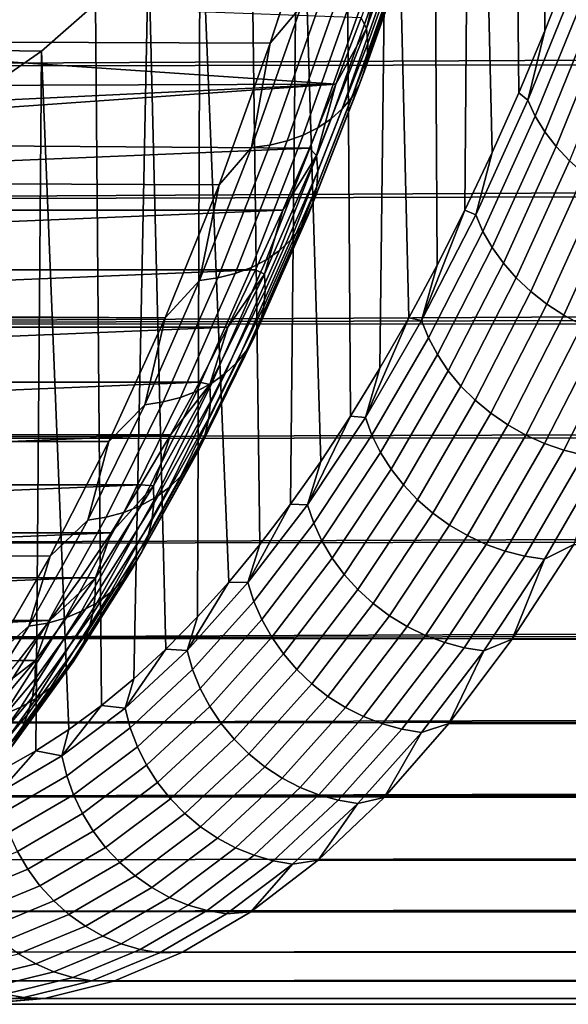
# Model space of a CAD drawing. Header units: metres. Extents: x -22 to 239, y -22 to 22.
# Tile 120 of 256: x 111.41 to 113.8, y -15.5 to -11.21. Entities that reach past the tile are written whole.
import ezdxf

# ---------------------------------------------------------------- set-up
doc = ezdxf.new("R2010")
doc.units = ezdxf.units.M
doc.layers.add('solid_10_151_033_XXX', color=7, linetype='CONTINUOUS')

msp = doc.modelspace()

# ---------------------------------------------------------------- linework, layer by layer
at = {"layer": 'solid_10_151_033_XXX'}
for points in [[(113.692337, -6.98528, 161.800705), (113.832184, -6.39537, 161.416489), (113.803856, -10.979717, 161.494324), (113.693237, -11.259316, 161.798248)], [(113.540421, -7.549189, 162.218109), (113.692337, -6.98528, 161.800705), (113.693237, -11.259316, 161.798248), (113.57988, -11.529389, 162.109695)], [(113.377045, -8.084808, 162.666977), (113.540421, -7.549189, 162.218109), (113.57988, -11.529389, 162.109695), (113.463875, -11.789737, 162.428406)], [(113.202759, -8.590357, 163.145828), (113.377045, -8.084808, 162.666977), (113.345337, -12.040091, 162.754089), (113.224365, -12.280253, 163.086456)], [(113.377045, -8.084808, 162.666977), (113.463875, -11.789737, 162.428406), (113.345337, -12.040091, 162.754089)], [(113.018234, -9.063853, 163.652802), (113.202759, -8.590357, 163.145828), (113.224365, -12.280253, 163.086456), (113.101036, -12.510066, 163.425293)], [(112.824203, -9.503429, 164.185883), (113.018234, -9.063853, 163.652802), (112.975464, -12.729307, 163.770309), (112.847763, -12.937774, 164.121155)], [(113.018234, -9.063853, 163.652802), (113.101036, -12.510066, 163.425293), (112.975464, -12.729307, 163.770309)], [(112.621315, -9.907643, 164.743317), (112.824203, -9.503429, 164.185883), (112.847763, -12.937774, 164.121155), (112.718033, -13.135319, 164.4776)], [(112.410385, -10.274843, 165.322845), (112.621315, -9.907643, 164.743317), (112.586372, -13.321757, 164.839325), (112.452927, -13.496903, 165.205963)], [(112.621315, -9.907643, 164.743317), (112.718033, -13.135319, 164.4776), (112.586372, -13.321757, 164.839325)], [(112.192177, -10.603705, 165.922379), (112.410385, -10.274843, 165.322845), (112.452927, -13.496903, 165.205963), (112.317787, -13.660638, 165.577271)], [(112.497993, -11.313688, 159.380737), (18.50021, -10.954097, 124.79747), (18.813967, -10.405991, 124.388535), (112.70887, -10.661525, 158.801361)], [(111.967491, -10.893014, 166.539688), (112.192177, -10.603705, 165.922379), (112.181061, -13.812824, 165.952927), (112.042885, -13.953303, 166.33255)], [(112.192177, -10.603705, 165.922379), (112.317787, -13.660638, 165.577271), (112.181061, -13.812824, 165.952927)], [(112.632889, -11.153325, 159.26886), (112.497993, -11.313688, 159.380737), (112.70887, -10.661525, 158.801361)], [(112.917229, -11.248903, 160.553223), (113.123795, -10.661369, 159.985687), (113.001892, -10.904661, 160.335312)], [(112.923599, -11.314039, 160.49173), (113.131355, -10.723103, 159.920914), (113.123795, -10.661369, 159.985687), (112.917229, -11.248903, 160.553223)], [(107.628044, -11.41958, 180.80127), (194.598114, -10.97743, 212.947708), (194.329697, -10.706219, 213.132523), (107.410919, -10.802647, 181.397812)], [(112.920212, -11.377523, 160.428299), (113.129135, -10.783272, 159.854294), (113.131355, -10.723103, 159.920914), (112.923599, -11.314039, 160.49173)], [(112.907112, -11.438557, 160.363754), (113.117157, -10.841117, 159.786652), (113.129135, -10.783272, 159.854294), (112.920212, -11.377523, 160.428299)], [(112.884468, -11.49637, 160.298874), (113.095573, -10.895911, 159.718857), (113.117157, -10.841117, 159.786652), (112.907112, -11.438557, 160.363754)], [(111.737228, -11.141629, 167.172333), (111.967491, -10.893014, 166.539688), (111.903358, -14.081978, 166.715881), (111.762596, -14.198746, 167.102646)], [(111.967491, -10.893014, 166.539688), (112.042885, -13.953303, 166.33255), (111.903358, -14.081978, 166.715881)], [(112.852562, -11.550235, 160.234482), (113.064659, -10.946962, 159.651749), (113.095573, -10.895911, 159.718857), (112.884468, -11.49637, 160.298874)], [(112.917229, -11.248903, 160.553223), (113.001892, -10.904661, 160.335312), (112.893913, -11.202594, 160.631989)], [(112.27494, -11.930256, 159.993576), (18.179703, -11.478172, 125.229317), (18.50021, -10.954097, 124.79747), (112.497993, -11.313688, 159.380737)], [(107.628044, -11.41958, 180.80127), (194.872467, -11.243635, 212.756287), (194.598114, -10.97743, 212.947708)], [(112.81179, -11.599472, 160.171417), (113.024796, -10.993628, 159.586197), (113.064659, -10.946962, 159.651749), (112.852562, -11.550235, 160.234482)], [(113.835838, -11.02693, 161.420807), (113.619072, -11.562116, 162.016373), (113.693237, -11.259316, 161.798248), (113.803856, -10.979717, 161.494324)], [(112.76268, -11.643461, 160.110443), (112.976486, -11.035319, 159.52301), (113.024796, -10.993628, 159.586197), (112.81179, -11.599472, 160.171417)], [(112.705841, -11.681648, 160.052353), (112.920349, -11.071512, 159.462982), (112.976486, -11.035319, 159.52301), (112.76268, -11.643461, 160.110443)], [(113.619072, -11.562116, 162.016373), (113.835838, -11.02693, 161.420807), (113.870049, -11.092958, 161.370468), (113.651985, -11.63135, 161.969589)], [(112.57193, -11.738771, 159.947647), (112.787491, -11.125651, 159.355408), (112.857086, -11.101749, 159.406876), (112.641991, -11.713552, 159.997849)], [(112.641991, -11.713552, 159.997849), (112.857086, -11.101749, 159.406876), (112.920349, -11.071512, 159.462982), (112.705841, -11.681648, 160.052353)], [(113.651985, -11.63135, 161.969589), (113.870049, -11.092958, 161.370468), (113.912987, -11.157324, 161.324875), (113.693657, -11.698838, 161.92749)], [(110.678078, -11.120386, 166.719971), (110.442711, -11.331905, 167.366623), (112.783089, -11.491344, 160.936478), (112.893913, -11.202594, 160.631989)], [(111.502159, -11.348717, 167.818192), (110.442711, -11.331905, 167.366623), (110.678078, -11.120386, 166.719971), (111.737228, -11.141629, 167.172333)], [(111.502159, -11.348717, 167.818192), (111.737228, -11.141629, 167.172333), (111.762596, -14.198746, 167.102646), (111.620735, -14.303478, 167.492386)], [(112.416794, -11.76797, 159.862579), (112.632889, -11.153325, 159.26886), (112.712448, -11.142916, 159.309204), (112.496552, -11.756987, 159.902359)], [(112.496552, -11.756987, 159.902359), (112.712448, -11.142916, 159.309204), (112.787491, -11.125651, 159.355408), (112.57193, -11.738771, 159.947647)], [(112.416794, -11.76797, 159.862579), (112.497993, -11.313688, 159.380737), (112.632889, -11.153325, 159.26886)], [(113.693657, -11.698838, 161.92749), (113.912987, -11.157324, 161.324875), (113.964111, -11.219214, 161.284622), (113.743568, -11.763733, 161.890579)], [(112.917229, -11.248903, 160.553223), (112.893913, -11.202594, 160.631989), (112.783089, -11.491344, 160.936478)], [(113.743568, -11.763733, 161.890579), (113.964111, -11.219214, 161.284622), (114.022789, -11.277851, 161.250214), (113.801086, -11.825214, 161.859344)], [(107.856865, -11.999294, 180.172592), (195.152313, -11.504447, 212.558289), (194.872467, -11.243635, 212.756287), (107.628044, -11.41958, 180.80127)], [(112.699913, -11.802275, 161.150299), (112.917229, -11.248903, 160.553223), (112.783089, -11.491344, 160.936478)], [(112.705017, -11.870615, 161.09227), (112.923599, -11.314039, 160.49173), (112.917229, -11.248903, 160.553223), (112.699913, -11.802275, 161.150299)], [(113.619072, -11.562116, 162.016373), (113.57988, -11.529389, 162.109695), (113.693237, -11.259316, 161.798248)], [(112.416794, -11.76797, 159.862579), (112.27494, -11.930256, 159.993576), (112.497993, -11.313688, 159.380737)], [(112.700409, -11.937222, 161.032211), (112.920212, -11.377523, 160.428299), (112.923599, -11.314039, 160.49173), (112.705017, -11.870615, 161.09227)], [(110.442711, -11.331905, 167.366623), (110.203362, -11.500882, 168.024231), (112.783089, -11.491344, 160.936478)], [(111.263206, -11.513439, 168.474701), (110.203362, -11.500882, 168.024231), (110.442711, -11.331905, 167.366623), (111.502159, -11.348717, 167.818192)], [(111.263206, -11.513439, 168.474701), (111.502159, -11.348717, 167.818192), (111.477898, -14.396099, 167.884827), (111.33419, -14.476535, 168.279678)], [(111.502159, -11.348717, 167.818192), (111.620735, -14.303478, 167.492386), (111.477898, -14.396099, 167.884827)], [(112.686127, -12.001258, 160.970901), (112.907112, -11.438557, 160.363754), (112.920212, -11.377523, 160.428299), (112.700409, -11.937222, 161.032211)], [(112.662369, -12.061915, 160.909088), (112.884468, -11.49637, 160.298874), (112.907112, -11.438557, 160.363754), (112.686127, -12.001258, 160.970901)], [(112.040413, -12.509287, 160.637924), (17.85569, -11.975989, 125.682472), (18.179703, -11.478172, 125.229317), (112.27494, -11.930256, 159.993576)], [(109.716309, -11.708838, 169.362396), (109.470436, -11.747039, 170.037918), (112.669495, -11.770701, 161.248566), (112.783089, -11.491344, 160.936478)], [(109.960938, -11.626678, 168.690292), (109.716309, -11.708838, 169.362396), (112.783089, -11.491344, 160.936478)], [(110.203362, -11.500882, 168.024231), (109.960938, -11.626678, 168.690292), (112.783089, -11.491344, 160.936478)], [(112.699913, -11.802275, 161.150299), (112.783089, -11.491344, 160.936478), (112.669495, -11.770701, 161.248566)], [(107.856865, -11.999294, 180.172592), (195.436829, -11.759304, 212.353851), (195.152313, -11.504447, 212.558289)], [(112.629417, -12.118429, 160.847565), (112.852562, -11.550235, 160.234482), (112.884468, -11.49637, 160.298874), (112.662369, -12.061915, 160.909088)], [(113.619072, -11.562116, 162.016373), (113.39238, -12.060923, 162.639191), (113.463875, -11.789737, 162.428406), (113.57988, -11.529389, 162.109695)], [(112.5877, -12.170089, 160.787109), (112.81179, -11.599472, 160.171417), (112.852562, -11.550235, 160.234482), (112.629417, -12.118429, 160.847565)], [(113.39238, -12.060923, 162.639191), (113.619072, -11.562116, 162.016373), (113.651985, -11.63135, 161.969589), (113.423935, -12.133143, 162.596146)], [(112.537735, -12.216243, 160.72847), (112.76268, -11.643461, 160.110443), (112.81179, -11.599472, 160.171417), (112.5877, -12.170089, 160.787109)], [(112.480156, -12.256309, 160.672394), (112.705841, -11.681648, 160.052353), (112.76268, -11.643461, 160.110443), (112.537735, -12.216243, 160.72847)], [(113.423935, -12.133143, 162.596146), (113.651985, -11.63135, 161.969589), (113.693657, -11.698838, 161.92749), (113.464287, -12.203544, 162.557678)], [(112.415695, -12.289782, 160.619598), (112.641991, -11.713552, 159.997849), (112.705841, -11.681648, 160.052353), (112.480156, -12.256309, 160.672394)], [(113.464287, -12.203544, 162.557678), (113.693657, -11.698838, 161.92749), (113.743568, -11.763733, 161.890579), (113.512924, -12.271238, 162.524261)], [(109.470436, -11.747039, 170.037918), (106.090919, -11.770643, 179.323059), (106.207207, -12.040436, 179.003571), (112.669495, -11.770701, 161.248566)], [(112.269417, -12.335353, 160.526413), (112.496552, -11.756987, 159.902359), (112.57193, -11.738771, 159.947647), (112.345146, -12.316241, 160.570724)], [(112.345146, -12.316241, 160.570724), (112.57193, -11.738771, 159.947647), (112.641991, -11.713552, 159.997849), (112.415695, -12.289782, 160.619598)], [(106.207207, -12.040436, 179.003571), (112.553215, -12.040494, 161.568069), (112.669495, -11.770701, 161.248566)], [(108.096634, -12.539857, 179.51384), (195.725754, -12.007899, 212.143036), (195.436829, -11.759304, 212.353851), (107.856865, -11.999294, 180.172592)], [(112.189445, -12.346876, 160.487213), (112.416794, -11.76797, 159.862579), (112.496552, -11.756987, 159.902359), (112.269417, -12.335353, 160.526413)], [(112.189445, -12.346876, 160.487213), (112.27494, -11.930256, 159.993576), (112.416794, -11.76797, 159.862579)], [(112.699913, -11.802275, 161.150299), (112.669495, -11.770701, 161.248566), (112.553215, -12.040494, 161.568069)], [(113.39238, -12.060923, 162.639191), (113.345337, -12.040091, 162.754089), (113.463875, -11.789737, 162.428406)], [(113.512924, -12.271238, 162.524261), (113.743568, -11.763733, 161.890579), (113.801086, -11.825214, 161.859344), (113.569237, -12.335372, 162.496338)], [(112.472496, -12.319803, 161.775131), (112.699913, -11.802275, 161.150299), (112.553215, -12.040494, 161.568069)], [(112.476288, -12.39114, 161.720703), (112.705017, -11.870615, 161.09227), (112.699913, -11.802275, 161.150299), (112.472496, -12.319803, 161.775131)], [(113.569237, -12.335372, 162.496338), (113.801086, -11.825214, 161.859344), (113.865486, -11.88251, 161.834152), (113.632515, -12.395139, 162.474243)], [(112.47039, -12.460668, 161.664185), (112.700409, -11.937222, 161.032211), (112.705017, -11.870615, 161.09227), (112.476288, -12.39114, 161.720703)], [(113.632515, -12.395139, 162.474243), (113.865486, -11.88251, 161.834152), (113.935959, -11.934896, 161.815353), (113.701958, -12.449785, 162.458252)], [(112.189445, -12.346876, 160.487213), (112.040413, -12.509287, 160.637924), (112.27494, -11.930256, 159.993576)], [(112.45488, -12.527512, 161.606247), (112.686127, -12.001258, 160.970901), (112.700409, -11.937222, 161.032211), (112.47039, -12.460668, 161.664185)], [(113.701958, -12.449785, 162.458252), (113.935959, -11.934896, 161.815353), (114.01162, -11.981712, 161.803146), (113.776703, -12.498621, 162.448578)], [(112.040413, -12.509287, 160.637924), (17.532455, -12.444395, 126.153824), (17.85569, -11.975989, 125.682472)], [(195.995636, -12.179298, 212.021164), (195.725754, -12.007899, 212.143036), (108.096634, -12.539857, 179.51384), (196.017365, -12.249241, 211.926361)], [(112.429947, -12.590829, 161.547653), (112.662369, -12.061915, 160.909088), (112.686127, -12.001258, 160.970901), (112.45488, -12.527512, 161.606247)], [(113.776703, -12.498621, 162.448578), (114.01162, -11.981712, 161.803146), (114.091507, -12.02237, 161.797729), (113.855789, -12.541033, 162.445343)], [(106.207207, -12.040436, 179.003571), (106.32605, -12.300349, 178.677048), (112.553215, -12.040494, 161.568069)], [(106.32605, -12.300349, 178.677048), (112.434364, -12.300406, 161.894592), (112.553215, -12.040494, 161.568069)], [(112.472496, -12.319803, 161.775131), (112.553215, -12.040494, 161.568069), (112.434364, -12.300406, 161.894592)], [(113.156479, -12.521782, 163.287323), (113.224365, -12.280253, 163.086456), (113.345337, -12.040091, 162.754089)], [(113.156479, -12.521782, 163.287323), (113.345337, -12.040091, 162.754089), (113.39238, -12.060923, 162.639191)], [(112.395912, -12.649821, 161.48912), (112.629417, -12.118429, 160.847565), (112.662369, -12.061915, 160.909088), (112.429947, -12.590829, 161.547653)], [(113.156479, -12.521782, 163.287323), (113.39238, -12.060923, 162.639191), (113.423935, -12.133143, 162.596146), (113.186623, -12.596762, 163.248154)], [(112.353195, -12.703746, 161.431396), (112.5877, -12.170089, 160.787109), (112.629417, -12.118429, 160.847565), (112.395912, -12.649821, 161.48912)], [(113.186623, -12.596762, 163.248154), (113.423935, -12.133143, 162.596146), (113.464287, -12.203544, 162.557678), (113.225594, -12.669852, 163.21347)], [(112.302345, -12.751924, 161.375198), (112.537735, -12.216243, 160.72847), (112.5877, -12.170089, 160.787109), (112.353195, -12.703746, 161.431396)], [(112.243996, -12.793746, 161.321259), (112.480156, -12.256309, 160.672394), (112.537735, -12.216243, 160.72847), (112.302345, -12.751924, 161.375198)], [(113.225594, -12.669852, 163.21347), (113.464287, -12.203544, 162.557678), (113.512924, -12.271238, 162.524261), (113.272911, -12.740133, 163.183701)], [(108.096634, -12.539857, 179.51384), (196.311279, -12.483001, 211.704071), (196.017365, -12.249241, 211.926361)], [(112.178879, -12.828687, 161.270233), (112.415695, -12.289782, 160.619598), (112.480156, -12.256309, 160.672394), (112.243996, -12.793746, 161.321259)], [(106.32605, -12.300349, 178.677048), (106.447388, -12.550253, 178.343674), (112.434364, -12.300406, 161.894592)], [(106.447388, -12.550253, 178.343674), (112.313026, -12.55031, 162.227966), (112.434364, -12.300406, 161.894592)], [(112.107826, -12.856307, 161.222763), (112.345146, -12.316241, 160.570724), (112.415695, -12.289782, 160.619598), (112.178879, -12.828687, 161.270233)], [(112.472496, -12.319803, 161.775131), (112.434364, -12.300406, 161.894592), (112.313026, -12.55031, 162.227966)], [(113.156479, -12.521782, 163.287323), (113.101036, -12.510066, 163.425293), (113.224365, -12.280253, 163.086456)], [(113.272911, -12.740133, 163.183701), (113.512924, -12.271238, 162.524261), (113.569237, -12.335372, 162.496338), (113.327972, -12.806718, 163.15921)], [(111.951538, -12.888285, 161.140869), (112.189445, -12.346876, 160.487213), (112.269417, -12.335353, 160.526413), (112.031731, -12.876257, 161.179459)], [(111.951538, -12.888285, 161.140869), (112.040413, -12.509287, 160.637924), (112.189445, -12.346876, 160.487213)], [(112.031731, -12.876257, 161.179459), (112.269417, -12.335353, 160.526413), (112.345146, -12.316241, 160.570724), (112.107826, -12.856307, 161.222763)], [(112.235672, -12.799917, 162.425781), (112.472496, -12.319803, 161.775131), (112.313026, -12.55031, 162.227966)], [(112.238098, -12.874033, 162.375137), (112.476288, -12.39114, 161.720703), (112.472496, -12.319803, 161.775131), (112.235672, -12.799917, 162.425781)], [(113.327972, -12.806718, 163.15921), (113.569237, -12.335372, 162.496338), (113.632515, -12.395139, 162.474243), (113.390076, -12.868769, 163.140335)], [(112.230858, -12.946271, 162.322281), (112.47039, -12.460668, 161.664185), (112.476288, -12.39114, 161.720703), (112.238098, -12.874033, 162.375137)], [(113.390076, -12.868769, 163.140335), (113.632515, -12.395139, 162.474243), (113.701958, -12.449785, 162.458252), (113.458458, -12.925503, 163.127274)], [(111.795151, -13.048958, 161.311783), (17.214159, -12.881101, 126.640076), (17.532455, -12.444395, 126.153824), (112.040413, -12.509287, 160.637924)], [(112.214066, -13.01572, 162.267883), (112.45488, -12.527512, 161.606247), (112.47039, -12.460668, 161.664185), (112.230858, -12.946271, 162.322281)], [(113.458458, -12.925503, 163.127274), (113.701958, -12.449785, 162.458252), (113.776703, -12.498621, 162.448578), (113.532242, -12.976205, 163.120239)], [(108.346558, -13.039503, 178.827179), (196.605728, -12.708347, 211.476791), (196.311279, -12.483001, 211.704071), (108.096634, -12.539857, 179.51384)], [(111.951538, -12.888285, 161.140869), (111.795151, -13.048958, 161.311783), (112.040413, -12.509287, 160.637924)], [(112.912117, -12.943243, 163.958725), (112.975464, -12.729307, 163.770309), (113.101036, -12.510066, 163.425293)], [(112.912117, -12.943243, 163.958725), (113.101036, -12.510066, 163.425293), (113.156479, -12.521782, 163.287323)], [(112.912117, -12.943243, 163.958725), (113.156479, -12.521782, 163.287323), (113.186623, -12.596762, 163.248154), (112.940796, -13.020746, 163.923569)], [(113.532242, -12.976205, 163.120239), (113.776703, -12.498621, 162.448578), (113.855789, -12.541033, 162.445343), (113.610497, -13.020237, 163.119278)], [(106.447388, -12.550253, 178.343674), (106.571114, -12.789921, 178.003738), (112.313026, -12.55031, 162.227966)], [(106.571114, -12.789921, 178.003738), (112.189301, -12.789976, 162.567917), (112.313026, -12.55031, 162.227966)], [(112.18792, -13.081505, 162.212631), (112.429947, -12.590829, 161.547653), (112.45488, -12.527512, 161.606247), (112.214066, -13.01572, 162.267883)], [(112.235672, -12.799917, 162.425781), (112.313026, -12.55031, 162.227966), (112.189301, -12.789976, 162.567917)], [(113.610497, -13.020237, 163.119278), (113.855789, -12.541033, 162.445343), (113.938232, -12.576486, 162.448578), (113.692253, -13.057044, 163.12442)], [(112.152748, -13.142796, 162.157211), (112.395912, -12.649821, 161.48912), (112.429947, -12.590829, 161.547653), (112.18792, -13.081505, 162.212631)], [(112.940796, -13.020746, 163.923569), (113.186623, -12.596762, 163.248154), (113.225594, -12.669852, 163.21347), (112.97834, -13.096297, 163.892807)], [(113.692253, -13.057044, 163.12442), (113.938232, -12.576486, 162.448578), (114.022995, -12.604532, 162.458252), (113.776459, -13.086163, 163.135605)], [(113.776459, -13.086163, 163.135605), (114.022995, -12.604532, 162.458252), (114.109001, -12.624819, 162.474243), (113.862076, -13.107224, 163.152679)], [(112.108994, -13.198822, 162.102341), (112.353195, -12.703746, 161.431396), (112.395912, -12.649821, 161.48912), (112.152748, -13.142796, 162.157211)], [(112.97834, -13.096297, 163.892807), (113.225594, -12.669852, 163.21347), (113.272911, -12.740133, 163.183701), (113.024284, -13.168943, 163.866791)], [(108.346558, -13.039503, 178.827179), (196.900009, -12.924947, 211.244904), (196.605728, -12.708347, 211.476791)], [(112.057213, -13.248877, 162.048691), (112.302345, -12.751924, 161.375198), (112.353195, -12.703746, 161.431396), (112.108994, -13.198822, 162.102341)], [(112.912117, -12.943243, 163.958725), (112.847763, -12.937774, 164.121155), (112.975464, -12.729307, 163.770309)], [(111.998062, -13.29233, 161.996948), (112.243996, -12.793746, 161.321259), (112.302345, -12.751924, 161.375198), (112.057213, -13.248877, 162.048691)], [(113.024284, -13.168943, 163.866791), (113.272911, -12.740133, 163.183701), (113.327972, -12.806718, 163.15921), (113.078041, -13.237769, 163.845886)], [(106.571114, -12.789921, 178.003738), (106.697113, -13.019126, 177.657578), (112.189301, -12.789976, 162.567917)], [(106.697113, -13.019126, 177.657578), (112.063301, -13.019179, 162.914078), (112.189301, -12.789976, 162.567917)], [(111.932281, -13.328632, 161.947769), (112.178879, -12.828687, 161.270233), (112.243996, -12.793746, 161.321259), (111.998062, -13.29233, 161.996948)], [(111.990166, -13.241158, 163.100311), (112.235672, -12.799917, 162.425781), (112.063301, -13.019179, 162.914078)], [(111.991165, -13.317829, 163.053574), (112.238098, -12.874033, 162.375137), (112.235672, -12.799917, 162.425781), (111.990166, -13.241158, 163.100311)], [(112.235672, -12.799917, 162.425781), (112.189301, -12.789976, 162.567917), (112.063301, -13.019179, 162.914078)], [(113.078041, -13.237769, 163.845886), (113.327972, -12.806718, 163.15921), (113.390076, -12.868769, 163.140335), (113.138939, -13.301908, 163.830322)], [(111.78421, -13.378056, 161.859512), (112.031731, -12.876257, 161.179459), (112.107826, -12.856307, 161.222763), (111.860695, -13.357328, 161.901764)], [(111.860695, -13.357328, 161.901764), (112.107826, -12.856307, 161.222763), (112.178879, -12.828687, 161.270233), (111.932281, -13.328632, 161.947769)], [(111.539925, -13.547572, 162.013), (16.904165, -13.285301, 127.138702), (17.214159, -12.881101, 126.640076), (111.795151, -13.048958, 161.311783)], [(111.703789, -13.390553, 161.821548), (111.951538, -12.888285, 161.140869), (112.031731, -12.876257, 161.179459), (111.78421, -13.378056, 161.859512)], [(111.703789, -13.390553, 161.821548), (111.795151, -13.048958, 161.311783), (111.951538, -12.888285, 161.140869)], [(111.982544, -13.392557, 163.004517), (112.230858, -12.946271, 162.322281), (112.238098, -12.874033, 162.375137), (111.991165, -13.317829, 163.053574)], [(113.138939, -13.301908, 163.830322), (113.390076, -12.868769, 163.140335), (113.458458, -12.925503, 163.127274), (113.206207, -13.360552, 163.820312)], [(108.605827, -13.496621, 178.114838), (197.192841, -13.132303, 211.009003), (196.900009, -12.924947, 211.244904), (108.346558, -13.039503, 178.827179)], [(111.964417, -13.464399, 162.953781), (112.214066, -13.01572, 162.267883), (112.230858, -12.946271, 162.322281), (111.982544, -13.392557, 163.004517)], [(112.660049, -13.323979, 164.65126), (112.718033, -13.135319, 164.4776), (112.847763, -12.937774, 164.121155)], [(112.660049, -13.323979, 164.65126), (112.847763, -12.937774, 164.121155), (112.912117, -12.943243, 163.958725)], [(112.660049, -13.323979, 164.65126), (112.912117, -12.943243, 163.958725), (112.940796, -13.020746, 163.923569), (112.687218, -13.403763, 164.620255)], [(113.206207, -13.360552, 163.820312), (113.458458, -12.925503, 163.127274), (113.532242, -12.976205, 163.120239), (113.279007, -13.412961, 163.815994)], [(113.279007, -13.412961, 163.815994), (113.532242, -12.976205, 163.120239), (113.610497, -13.020237, 163.119278), (113.356407, -13.458475, 163.817398)], [(106.697113, -13.019126, 177.657578), (106.82531, -13.237755, 177.305344), (112.063301, -13.019179, 162.914078)], [(106.82531, -13.237755, 177.305344), (111.935104, -13.237806, 163.266312), (112.063301, -13.019179, 162.914078)], [(111.990166, -13.241158, 163.100311), (112.063301, -13.019179, 162.914078), (111.935104, -13.237806, 163.266312)], [(111.937004, -13.532452, 162.901993), (112.18792, -13.081505, 162.212631), (112.214066, -13.01572, 162.267883), (111.964417, -13.464399, 162.953781)], [(112.687218, -13.403763, 164.620255), (112.940796, -13.020746, 163.923569), (112.97834, -13.096297, 163.892807), (112.723297, -13.481536, 164.593536)], [(113.356407, -13.458475, 163.817398), (113.610497, -13.020237, 163.119278), (113.692253, -13.057044, 163.12442), (113.437439, -13.496521, 163.824509)], [(111.703789, -13.390553, 161.821548), (111.539925, -13.547572, 162.013), (111.795151, -13.048958, 161.311783)], [(111.900658, -13.595857, 162.849808), (112.152748, -13.142796, 162.157211), (112.18792, -13.081505, 162.212631), (111.937004, -13.532452, 162.901993)], [(113.437439, -13.496521, 163.824509), (113.692253, -13.057044, 163.12442), (113.776459, -13.086163, 163.135605), (113.52108, -13.526619, 163.83725)], [(112.723297, -13.481536, 164.593536), (112.97834, -13.096297, 163.892807), (113.024284, -13.168943, 163.866791), (112.767822, -13.556319, 164.571411)], [(113.52108, -13.526619, 163.83725), (113.776459, -13.086163, 163.135605), (113.862076, -13.107224, 163.152679), (113.606285, -13.54839, 163.855453)], [(113.606285, -13.54839, 163.855453), (113.862076, -13.107224, 163.152679), (113.948006, -13.119966, 163.17543), (113.691963, -13.561561, 163.878891)], [(113.691963, -13.561561, 163.878891), (113.948006, -13.119966, 163.17543), (113.81942, -13.496621, 163.790619)], [(108.605827, -13.496621, 178.114838), (197.48288, -13.329969, 210.76976), (197.192841, -13.132303, 211.009003)], [(111.855835, -13.653813, 162.797882), (112.108994, -13.198822, 162.102341), (112.152748, -13.142796, 162.157211), (111.900658, -13.595857, 162.849808)], [(112.660049, -13.323979, 164.65126), (112.586372, -13.321757, 164.839325), (112.718033, -13.135319, 164.4776)], [(111.803101, -13.705594, 162.746872), (112.057213, -13.248877, 162.048691), (112.108994, -13.198822, 162.102341), (111.855835, -13.653813, 162.797882)], [(112.767822, -13.556319, 164.571411), (113.024284, -13.168943, 163.866791), (113.078041, -13.237769, 163.845886), (112.820244, -13.62717, 164.554184)], [(106.82531, -13.237755, 177.305344), (106.955566, -13.445555, 176.947464), (111.935104, -13.237806, 163.266312)], [(106.955566, -13.445555, 176.947464), (111.804848, -13.445604, 163.624191), (111.935104, -13.237806, 163.266312)], [(111.736252, -13.721179, 163.753952), (111.991165, -13.317829, 163.053574), (111.990166, -13.241158, 163.100311), (111.736717, -13.642185, 163.796661)], [(111.736717, -13.642185, 163.796661), (111.990166, -13.241158, 163.100311), (111.804848, -13.445604, 163.624191)], [(111.743111, -13.750545, 162.697418), (111.998062, -13.29233, 161.996948), (112.057213, -13.248877, 162.048691), (111.803101, -13.705594, 162.746872)], [(111.990166, -13.241158, 163.100311), (111.935104, -13.237806, 163.266312), (111.804848, -13.445604, 163.624191)], [(112.820244, -13.62717, 164.554184), (113.078041, -13.237769, 163.845886), (113.138939, -13.301908, 163.830322), (112.87989, -13.693195, 164.542053)], [(111.275543, -14.003562, 162.739395), (16.605591, -13.656659, 127.647163), (16.904165, -13.285301, 127.138702), (111.539925, -13.547572, 162.013)], [(111.676628, -13.788099, 162.650162), (111.932281, -13.328632, 161.947769), (111.998062, -13.29233, 161.996948), (111.743111, -13.750545, 162.697418)], [(108.873604, -13.909722, 177.37912), (197.769333, -13.517803, 210.527649), (197.48288, -13.329969, 210.76976), (108.605827, -13.496621, 178.114838)], [(111.604492, -13.817784, 162.605667), (111.860695, -13.357328, 161.901764), (111.932281, -13.328632, 161.947769), (111.676628, -13.788099, 162.650162)], [(111.726196, -13.79817, 163.708832), (111.982544, -13.392557, 163.004517), (111.991165, -13.317829, 163.053574), (111.736252, -13.721179, 163.753952)], [(112.401085, -13.662793, 165.362778), (112.452927, -13.496903, 165.205963), (112.586372, -13.321757, 164.839325)], [(112.401085, -13.662793, 165.362778), (112.586372, -13.321757, 164.839325), (112.660049, -13.323979, 164.65126)], [(112.401085, -13.662793, 165.362778), (112.660049, -13.323979, 164.65126), (112.687218, -13.403763, 164.620255), (112.426697, -13.744606, 165.336029)], [(112.87989, -13.693195, 164.542053), (113.138939, -13.301908, 163.830322), (113.206207, -13.360552, 163.820312), (112.946022, -13.753564, 164.535187)], [(111.446953, -13.852154, 162.527206), (111.703789, -13.390553, 161.821548), (111.78421, -13.378056, 161.859512), (111.527611, -13.839226, 162.564499)], [(111.527611, -13.839226, 162.564499), (111.78421, -13.378056, 161.859512), (111.860695, -13.357328, 161.901764), (111.604492, -13.817784, 162.605667)], [(112.946022, -13.753564, 164.535187), (113.206207, -13.360552, 163.820312), (113.279007, -13.412961, 163.815994), (113.017792, -13.807515, 164.533661)], [(111.446953, -13.852154, 162.527206), (111.539925, -13.547572, 162.013), (111.703789, -13.390553, 161.821548)], [(111.706696, -13.872189, 163.661865), (111.964417, -13.464399, 162.953781), (111.982544, -13.392557, 163.004517), (111.726196, -13.79817, 163.708832)], [(112.426697, -13.744606, 165.336029), (112.687218, -13.403763, 164.620255), (112.723297, -13.481536, 164.593536), (112.461266, -13.824357, 165.313461)], [(113.017792, -13.807515, 164.533661), (113.279007, -13.412961, 163.815994), (113.356407, -13.458475, 163.817398), (113.094307, -13.854368, 164.537506)], [(106.955566, -13.445555, 176.947464), (107.087791, -13.642398, 176.584183), (111.804848, -13.445604, 163.624191)], [(107.087791, -13.642398, 176.584183), (111.672615, -13.642445, 163.987488), (111.804848, -13.445604, 163.624191)], [(111.736717, -13.642185, 163.796661), (111.804848, -13.445604, 163.624191), (111.672615, -13.642445, 163.987488)], [(111.677986, -13.942302, 163.613663), (111.937004, -13.532452, 162.901993), (111.964417, -13.464399, 162.953781), (111.706696, -13.872189, 163.661865)], [(113.094307, -13.854368, 164.537506), (113.356407, -13.458475, 163.817398), (113.437439, -13.496521, 163.824509), (113.174599, -13.893533, 164.546646)], [(112.401085, -13.662793, 165.362778), (112.317787, -13.660638, 165.577271), (112.452927, -13.496903, 165.205963)], [(112.461266, -13.824357, 165.313461), (112.723297, -13.481536, 164.593536), (112.767822, -13.556319, 164.571411), (112.504341, -13.901042, 165.295334)], [(113.174599, -13.893533, 164.546646), (113.437439, -13.496521, 163.824509), (113.52108, -13.526619, 163.83725), (113.25766, -13.924517, 164.561005)], [(113.551643, -13.909722, 164.526321), (113.81942, -13.496621, 163.790619), (203.019928, -13.708399, 196.669662), (203.072525, -13.874566, 197.033646)], [(113.691963, -13.561561, 163.878891), (113.81942, -13.496621, 163.790619), (113.551643, -13.909722, 164.526321)], [(108.873604, -13.909722, 177.37912), (198.05043, -13.695303, 210.283646), (197.769333, -13.517803, 210.527649)], [(111.446953, -13.852154, 162.527206), (111.275543, -14.003562, 162.739395), (111.539925, -13.547572, 162.013)], [(111.640419, -14.007627, 163.564804), (111.900658, -13.595857, 162.849808), (111.937004, -13.532452, 162.901993), (111.677986, -13.942302, 163.613663)], [(113.25766, -13.924517, 164.561005), (113.52108, -13.526619, 163.83725), (113.606285, -13.54839, 163.855453), (113.34243, -13.946928, 164.580383)], [(113.34243, -13.946928, 164.580383), (113.606285, -13.54839, 163.855453), (113.691963, -13.561561, 163.878891), (113.427856, -13.960485, 164.604523)], [(111.59449, -14.067339, 163.51593), (111.855835, -13.653813, 162.797882), (111.900658, -13.595857, 162.849808), (111.640419, -14.007627, 163.564804)], [(112.504341, -13.901042, 165.295334), (112.767822, -13.556319, 164.571411), (112.820244, -13.62717, 164.554184), (112.555382, -13.973694, 165.281891)], [(113.427856, -13.960485, 164.604523), (113.691963, -13.561561, 163.878891), (113.551643, -13.909722, 164.526321)], [(112.555382, -13.973694, 165.281891), (112.820244, -13.62717, 164.554184), (112.87989, -13.693195, 164.542053), (112.613747, -14.041399, 165.273285)], [(107.087791, -13.642398, 176.584183), (107.221901, -13.828145, 176.215714), (111.672615, -13.642445, 163.987488)], [(107.221901, -13.828145, 176.215714), (111.538506, -13.828189, 164.355942), (111.672615, -13.642445, 163.987488)], [(111.474121, -14.082858, 164.474136), (111.736252, -13.721179, 163.753952), (111.736717, -13.642185, 163.796661), (111.476097, -14.001781, 164.512711)], [(111.476097, -14.001781, 164.512711), (111.736717, -13.642185, 163.796661), (111.538506, -13.828189, 164.355942)], [(111.736717, -13.642185, 163.796661), (111.672615, -13.642445, 163.987488), (111.538506, -13.828189, 164.355942)], [(111.540756, -14.120687, 163.467651), (111.803101, -13.705594, 162.746872), (111.855835, -13.653813, 162.797882), (111.59449, -14.067339, 163.51593)], [(112.136024, -13.95862, 166.091019), (112.181061, -13.812824, 165.952927), (112.317787, -13.660638, 165.577271)], [(112.136024, -13.95862, 166.091019), (112.317787, -13.660638, 165.577271), (112.401085, -13.662793, 165.362778)], [(112.136024, -13.95862, 166.091019), (112.401085, -13.662793, 165.362778), (112.426697, -13.744606, 165.336029), (112.160049, -14.042203, 166.068634)], [(198.343201, -13.836697, 210.109543), (198.05043, -13.695303, 210.283646), (108.873604, -13.909722, 177.37912), (198.325668, -13.862563, 210.038208)], [(111.462601, -14.161879, 164.43306), (111.726196, -13.79817, 163.708832), (111.736252, -13.721179, 163.753952), (111.474121, -14.082858, 164.474136)], [(111.479912, -14.167, 163.420563), (111.743111, -13.750545, 162.697418), (111.803101, -13.705594, 162.746872), (111.540756, -14.120687, 163.467651)], [(112.613747, -14.041399, 165.273285), (112.87989, -13.693195, 164.542053), (112.946022, -13.753564, 164.535187), (112.678703, -14.103302, 165.269638)], [(111.412712, -14.205691, 163.375259), (111.676628, -13.788099, 162.650162), (111.743111, -13.750545, 162.697418), (111.479912, -14.167, 163.420563)], [(112.160049, -14.042203, 166.068634), (112.426697, -13.744606, 165.336029), (112.461266, -13.824357, 165.313461), (112.193069, -14.123681, 166.050308)], [(112.678703, -14.103302, 165.269638), (112.946022, -13.753564, 164.535187), (113.017792, -13.807515, 164.533661), (112.749428, -14.158625, 165.270996)], [(111.340012, -14.236276, 163.332336), (111.604492, -13.817784, 162.605667), (111.676628, -13.788099, 162.650162), (111.412712, -14.205691, 163.375259)], [(111.441681, -14.237848, 164.389984), (111.706696, -13.872189, 163.661865), (111.726196, -13.79817, 163.708832), (111.462601, -14.161879, 164.43306)], [(112.749428, -14.158625, 165.270996), (113.017792, -13.807515, 164.533661), (113.094307, -13.854368, 164.537506), (112.825027, -14.20667, 165.277344)], [(107.221901, -13.828145, 176.215714), (107.357742, -14.002589, 175.842499), (111.538506, -13.828189, 164.355942)], [(107.357742, -14.002589, 175.842499), (111.402664, -14.00263, 164.729172), (111.538506, -13.828189, 164.355942)], [(111.181808, -14.271687, 163.255676), (111.446953, -13.852154, 162.527206), (111.527611, -13.839226, 162.564499), (111.262718, -14.258367, 163.292297)], [(111.181808, -14.271687, 163.255676), (111.275543, -14.003562, 162.739395), (111.446953, -13.852154, 162.527206)], [(111.262718, -14.258367, 163.292297), (111.527611, -13.839226, 162.564499), (111.604492, -13.817784, 162.605667), (111.340012, -14.236276, 163.332336)], [(111.476097, -14.001781, 164.512711), (111.538506, -13.828189, 164.355942), (111.402664, -14.00263, 164.729172)], [(112.136024, -13.95862, 166.091019), (112.042885, -13.953303, 166.33255), (112.181061, -13.812824, 165.952927)], [(112.193069, -14.123681, 166.050308), (112.461266, -13.824357, 165.313461), (112.504341, -13.901042, 165.295334), (112.234657, -14.202026, 166.036285)], [(109.14901, -14.277452, 176.622452), (198.593567, -14.019336, 209.792297), (198.325668, -13.862563, 210.038208), (108.873604, -13.909722, 177.37912)], [(111.411629, -14.30981, 164.345459), (111.677986, -13.942302, 163.613663), (111.706696, -13.872189, 163.661865), (111.441681, -14.237848, 164.389984)], [(112.825027, -14.20667, 165.277344), (113.094307, -13.854368, 164.537506), (113.174599, -13.893533, 164.546646), (112.904556, -14.246831, 165.288574)], [(112.904556, -14.246831, 165.288574), (113.174599, -13.893533, 164.546646), (113.25766, -13.924517, 164.561005), (112.987015, -14.278602, 165.304581)], [(113.551643, -13.909722, 164.526321), (203.072525, -13.874566, 197.033646), (203.119141, -14.03039, 197.393448)], [(112.234657, -14.202026, 166.036285), (112.504341, -13.901042, 165.295334), (112.555382, -13.973694, 165.281891), (112.284286, -14.276252, 166.026703)], [(112.987015, -14.278602, 165.304581), (113.25766, -13.924517, 164.561005), (113.34243, -13.946928, 164.580383), (113.071358, -14.301583, 165.32515)], [(113.276237, -14.277452, 165.28299), (113.551643, -13.909722, 164.526321), (203.119141, -14.03039, 197.393448), (203.159851, -14.176093, 197.748459)], [(113.427856, -13.960485, 164.604523), (113.551643, -13.909722, 164.526321), (113.276237, -14.277452, 165.28299)], [(111.372818, -14.376856, 164.300034), (111.640419, -14.007627, 163.564804), (111.677986, -13.942302, 163.613663), (111.411629, -14.30981, 164.345459)], [(111.865707, -14.210526, 166.83371), (111.903358, -14.081978, 166.715881), (112.042885, -13.953303, 166.33255)], [(111.865707, -14.210526, 166.83371), (112.042885, -13.953303, 166.33255), (112.136024, -13.95862, 166.091019)], [(111.865707, -14.210526, 166.83371), (112.136024, -13.95862, 166.091019), (112.160049, -14.042203, 166.068634), (111.888115, -14.295619, 166.815765)], [(112.284286, -14.276252, 166.026703), (112.555382, -13.973694, 165.281891), (112.613747, -14.041399, 165.273285), (112.341339, -14.345423, 166.021713)], [(113.071358, -14.301583, 165.32515), (113.34243, -13.946928, 164.580383), (113.427856, -13.960485, 164.604523), (113.156517, -14.315485, 165.350021)], [(113.156517, -14.315485, 165.350021), (113.427856, -13.960485, 164.604523), (113.276237, -14.277452, 165.28299)], [(198.809692, -14.108072, 209.678192), (198.593567, -14.019336, 209.792297), (109.14901, -14.277452, 176.622452), (198.853851, -14.165925, 209.546249)], [(111.205574, -14.401768, 165.21196), (111.474121, -14.082858, 164.474136), (111.476097, -14.001781, 164.512711), (111.209099, -14.318855, 165.246277)], [(111.209099, -14.318855, 165.246277), (111.476097, -14.001781, 164.512711), (111.26516, -14.165689, 165.106949)], [(111.476097, -14.001781, 164.512711), (111.402664, -14.00263, 164.729172), (111.26516, -14.165689, 165.106949)], [(111.325745, -14.438143, 164.254288), (111.59449, -14.067339, 163.51593), (111.640419, -14.007627, 163.564804), (111.372818, -14.376856, 164.300034)], [(111.270996, -14.492897, 164.208801), (111.540756, -14.120687, 163.467651), (111.59449, -14.067339, 163.51593), (111.325745, -14.438143, 164.254288)], [(111.888115, -14.295619, 166.815765), (112.160049, -14.042203, 166.068634), (112.193069, -14.123681, 166.050308), (111.919556, -14.378567, 166.801788)], [(112.341339, -14.345423, 166.021713), (112.613747, -14.041399, 165.273285), (112.678703, -14.103302, 165.269638), (112.405098, -14.408667, 166.021362)], [(111.192551, -14.482577, 165.175018), (111.462601, -14.161879, 164.43306), (111.474121, -14.082858, 164.474136), (111.205574, -14.401768, 165.21196)], [(111.865707, -14.210526, 166.83371), (111.762596, -14.198746, 167.102646), (111.903358, -14.081978, 166.715881)], [(112.405098, -14.408667, 166.021362), (112.678703, -14.103302, 165.269638), (112.749428, -14.158625, 165.270996), (112.474747, -14.465187, 166.025665)], [(111.209267, -14.54043, 164.164154), (111.479912, -14.167, 163.420563), (111.540756, -14.120687, 163.467651), (111.270996, -14.492897, 164.208801)], [(111.919556, -14.378567, 166.801788), (112.193069, -14.123681, 166.050308), (112.234657, -14.202026, 166.036285), (111.959625, -14.458326, 166.791916)], [(109.431145, -14.598614, 175.84729), (199.10582, -14.302545, 209.300491), (198.853851, -14.165925, 209.546249), (109.14901, -14.277452, 176.622452)], [(111.141327, -14.580142, 164.12088), (111.412712, -14.205691, 163.375259), (111.479912, -14.167, 163.420563), (111.209267, -14.54043, 164.164154)], [(111.170181, -14.560267, 165.135925), (111.441681, -14.237848, 164.389984), (111.462601, -14.161879, 164.43306), (111.192551, -14.482577, 165.175018)], [(112.474747, -14.465187, 166.025665), (112.749428, -14.158625, 165.270996), (112.825027, -14.20667, 165.277344), (112.549416, -14.514272, 166.034576)], [(113.276237, -14.277452, 165.28299), (203.159851, -14.176093, 197.748459), (203.194382, -14.311694, 198.097443)], [(111.068039, -14.611532, 164.079559), (111.340012, -14.236276, 163.332336), (111.412712, -14.205691, 163.375259), (111.141327, -14.580142, 164.12088)], [(111.138756, -14.633859, 165.095169), (111.411629, -14.30981, 164.345459), (111.441681, -14.237848, 164.389984), (111.170181, -14.560267, 165.135925)], [(111.590988, -14.417723, 167.588486), (111.620735, -14.303478, 167.492386), (111.762596, -14.198746, 167.102646)], [(111.590988, -14.417723, 167.588486), (111.762596, -14.198746, 167.102646), (111.865707, -14.210526, 166.83371)], [(111.590988, -14.417723, 167.588486), (111.865707, -14.210526, 166.83371), (111.888115, -14.295619, 166.815765), (111.611755, -14.504055, 167.575089)], [(111.959625, -14.458326, 166.791916), (112.234657, -14.202026, 166.036285), (112.284286, -14.276252, 166.026703), (112.00782, -14.533892, 166.786285)], [(112.549416, -14.514272, 166.034576), (112.825027, -14.20667, 165.277344), (112.904556, -14.246831, 165.288574), (112.628166, -14.555303, 166.047958)], [(112.00782, -14.533892, 166.786285), (112.284286, -14.276252, 166.026703), (112.341339, -14.345423, 166.021713), (112.063538, -14.60431, 166.784973)], [(112.628166, -14.555303, 166.047958), (112.904556, -14.246831, 165.288574), (112.987015, -14.278602, 165.304581), (112.710007, -14.587762, 166.065659)], [(112.710007, -14.587762, 166.065659), (112.987015, -14.278602, 165.304581), (113.071358, -14.301583, 165.32515), (112.7939, -14.61124, 166.087448)], [(112.994102, -14.598614, 166.058151), (113.276237, -14.277452, 165.28299), (203.222748, -14.437627, 198.440155), (203.244934, -14.554255, 198.776199)], [(113.156517, -14.315485, 165.350021), (113.276237, -14.277452, 165.28299), (112.994102, -14.598614, 166.058151)], [(113.276237, -14.277452, 165.28299), (203.194382, -14.311694, 198.097443), (203.222748, -14.437627, 198.440155)], [(109.431145, -14.598614, 175.84729), (199.349075, -14.429469, 209.055466), (199.10582, -14.302545, 209.300491)], [(111.098671, -14.702423, 165.053253), (111.372818, -14.376856, 164.300034), (111.411629, -14.30981, 164.345459), (111.138756, -14.633859, 165.095169)], [(111.590988, -14.417723, 167.588486), (111.477898, -14.396099, 167.884827), (111.620735, -14.303478, 167.492386)], [(111.611755, -14.504055, 167.575089), (111.888115, -14.295619, 166.815765), (111.919556, -14.378567, 166.801788), (111.641586, -14.588213, 167.565506)], [(112.7939, -14.61124, 166.087448), (113.071358, -14.301583, 165.32515), (113.156517, -14.315485, 165.350021), (112.878799, -14.625443, 166.113052)], [(112.878799, -14.625443, 166.113052), (113.156517, -14.315485, 165.350021), (112.994102, -14.598614, 166.058151)], [(112.063538, -14.60431, 166.784973), (112.341339, -14.345423, 166.021713), (112.405098, -14.408667, 166.021362), (112.12606, -14.668695, 166.787994)], [(111.312721, -14.579555, 168.353012), (111.33419, -14.476535, 168.279678), (111.477898, -14.396099, 167.884827)], [(111.312721, -14.579555, 168.353012), (111.477898, -14.396099, 167.884827), (111.590988, -14.417723, 167.588486)], [(111.641586, -14.588213, 167.565506), (111.919556, -14.378567, 166.801788), (111.959625, -14.458326, 166.791916), (111.680115, -14.669135, 167.55986)], [(112.12606, -14.668695, 166.787994), (112.405098, -14.408667, 166.021362), (112.474747, -14.465187, 166.025665), (112.194618, -14.726236, 166.795303)], [(109.431145, -14.598614, 175.84729), (199.583221, -14.546988, 208.8116), (199.349075, -14.429469, 209.055466)], [(111.312721, -14.579555, 168.353012), (111.590988, -14.417723, 167.588486), (111.611755, -14.504055, 167.575089), (111.331825, -14.666857, 168.344177)], [(111.680115, -14.669135, 167.55986), (111.959625, -14.458326, 166.791916), (112.00782, -14.533892, 166.786285), (111.726852, -14.745802, 167.558258)], [(112.194618, -14.726236, 166.795303), (112.474747, -14.465187, 166.025665), (112.549416, -14.514272, 166.034576), (112.268341, -14.776207, 166.806824)], [(111.331825, -14.666857, 168.344177), (111.611755, -14.504055, 167.575089), (111.641586, -14.588213, 167.565506), (111.360031, -14.751959, 168.339066)], [(111.726852, -14.745802, 167.558258), (112.00782, -14.533892, 166.786285), (112.063538, -14.60431, 166.784973), (111.781197, -14.817247, 167.560684)], [(112.268341, -14.776207, 166.806824), (112.549416, -14.514272, 166.034576), (112.628166, -14.555303, 166.047958), (112.346298, -14.817978, 166.822388)], [(109.719093, -14.87216, 175.056168), (200.023605, -14.755354, 208.32843), (199.583221, -14.546988, 208.8116), (109.431145, -14.598614, 175.84729)], [(112.346298, -14.817978, 166.822388), (112.628166, -14.555303, 166.047958), (112.710007, -14.587762, 166.065659), (112.427505, -14.851023, 166.841812)], [(112.706154, -14.87216, 166.849289), (112.994102, -14.598614, 166.058151), (203.244934, -14.554255, 198.776199), (203.270874, -14.761122, 199.427155)], [(111.360031, -14.751959, 168.339066), (111.641586, -14.588213, 167.565506), (111.680115, -14.669135, 167.55986), (111.397003, -14.833789, 168.337723)], [(111.781197, -14.817247, 167.560684), (112.063538, -14.60431, 166.784973), (112.12606, -14.668695, 166.787994), (111.842484, -14.882571, 167.567123)], [(112.427505, -14.851023, 166.841812), (112.710007, -14.587762, 166.065659), (112.7939, -14.61124, 166.087448), (112.510948, -14.874926, 166.864853)], [(112.510948, -14.874926, 166.864853), (112.7939, -14.61124, 166.087448), (112.878799, -14.625443, 166.113052), (112.595566, -14.889385, 166.89122)], [(112.595566, -14.889385, 166.89122), (112.878799, -14.625443, 166.113052), (112.706154, -14.87216, 166.849289)], [(112.878799, -14.625443, 166.113052), (112.994102, -14.598614, 166.058151), (112.706154, -14.87216, 166.849289)], [(111.842484, -14.882571, 167.567123), (112.12606, -14.668695, 166.787994), (112.194618, -14.726236, 166.795303), (111.909927, -14.940951, 167.577484)], [(111.397003, -14.833789, 168.337723), (111.680115, -14.669135, 167.55986), (111.726852, -14.745802, 167.558258), (111.442253, -14.911316, 168.340179)], [(111.442253, -14.911316, 168.340179), (111.726852, -14.745802, 167.558258), (111.781197, -14.817247, 167.560684), (111.495224, -14.983564, 168.34639)], [(111.909927, -14.940951, 167.577484), (112.194618, -14.726236, 166.795303), (112.268341, -14.776207, 166.806824), (111.982681, -14.99165, 167.59166)], [(110.011909, -15.097197, 174.251648), (200.427063, -14.931062, 207.852097), (200.023605, -14.755354, 208.32843), (109.719093, -14.87216, 175.056168)], [(111.982681, -14.99165, 167.59166), (112.268341, -14.776207, 166.806824), (112.346298, -14.817978, 166.822388), (112.059837, -15.03403, 167.609451)], [(112.706154, -14.87216, 166.849289), (203.270874, -14.761122, 199.427155), (203.273041, -14.935428, 200.048706)], [(111.111176, -14.951771, 169.123016), (111.397003, -14.833789, 168.337723), (111.442253, -14.911316, 168.340179), (111.15493, -15.029915, 169.129578)], [(111.495224, -14.983564, 168.34639), (111.781197, -14.817247, 167.560684), (111.842484, -14.882571, 167.567123), (111.555252, -15.049622, 168.356293)], [(112.059837, -15.03403, 167.609451), (112.346298, -14.817978, 166.822388), (112.427505, -14.851023, 166.841812), (112.140404, -15.067557, 167.63063)], [(111.555252, -15.049622, 168.356293), (111.842484, -14.882571, 167.567123), (111.909927, -14.940951, 167.577484), (111.621567, -15.108656, 168.369751)], [(112.140404, -15.067557, 167.63063), (112.427505, -14.851023, 166.841812), (112.510948, -14.874926, 166.864853), (112.223381, -15.091808, 167.654938)], [(112.223381, -15.091808, 167.654938), (112.510948, -14.874926, 166.864853), (112.595566, -14.889385, 166.89122), (112.307724, -15.106479, 167.682068)], [(112.413338, -15.097197, 167.653793), (112.706154, -14.87216, 166.849289), (203.273041, -14.935428, 200.048706), (203.252609, -15.080744, 200.642075)], [(112.595566, -14.889385, 166.89122), (112.706154, -14.87216, 166.849289), (112.413338, -15.097197, 167.653793)], [(111.15493, -15.029915, 169.129578), (111.442253, -14.911316, 168.340179), (111.495224, -14.983564, 168.34639), (111.206512, -15.102736, 169.139618)], [(112.307724, -15.106479, 167.682068), (112.595566, -14.889385, 166.89122), (112.413338, -15.097197, 167.653793)], [(110.011909, -15.097197, 174.251648), (200.794693, -15.077483, 207.38298), (200.427063, -14.931062, 207.852097)], [(111.621567, -15.108656, 168.369751), (111.909927, -14.940951, 167.577484), (111.982681, -14.99165, 167.59166), (111.693344, -15.159925, 168.386612)], [(111.206512, -15.102736, 169.139618), (111.495224, -14.983564, 168.34639), (111.555252, -15.049622, 168.356293), (111.265266, -15.169319, 169.153015)], [(111.693344, -15.159925, 168.386612), (111.982681, -14.99165, 167.59166), (112.059837, -15.03403, 167.609451), (111.769676, -15.20278, 168.406647)], [(111.265266, -15.169319, 169.153015), (111.555252, -15.049622, 168.356293), (111.621567, -15.108656, 168.369751), (111.330444, -15.228824, 169.169617)], [(111.769676, -15.20278, 168.406647), (112.059837, -15.03403, 167.609451), (112.140404, -15.067557, 167.63063), (111.849602, -15.236683, 168.429611)], [(110.308647, -15.272991, 173.436386), (201.128601, -15.197869, 206.920364), (200.794693, -15.077483, 207.38298), (110.011909, -15.097197, 174.251648)], [(111.849602, -15.236683, 168.429611), (112.140404, -15.067557, 167.63063), (112.223381, -15.091808, 167.654938), (111.932114, -15.261207, 168.4552)], [(111.932114, -15.261207, 168.4552), (112.223381, -15.091808, 167.654938), (112.307724, -15.106479, 167.682068), (112.016167, -15.276042, 168.483109)], [(112.016167, -15.276042, 168.483109), (112.307724, -15.106479, 167.682068), (112.413338, -15.097197, 167.653793), (112.1166, -15.272991, 168.46907)], [(112.1166, -15.272991, 168.46907), (112.413338, -15.097197, 167.653793), (203.252609, -15.080744, 200.642075), (203.210602, -15.200412, 201.209885)], [(111.330444, -15.228824, 169.169617), (111.621567, -15.108656, 168.369751), (111.693344, -15.159925, 168.386612), (111.401237, -15.280499, 169.189178)], [(111.401237, -15.280499, 169.189178), (111.693344, -15.159925, 168.386612), (111.769676, -15.20278, 168.406647), (111.476738, -15.323696, 169.211487)], [(110.60833, -15.39897, 172.613007), (201.43161, -15.295176, 206.462418), (201.128601, -15.197869, 206.920364), (110.308647, -15.272991, 173.436386)], [(111.476738, -15.323696, 169.211487), (111.769676, -15.20278, 168.406647), (111.849602, -15.236683, 168.429611), (111.556007, -15.357869, 169.236237)], [(112.1166, -15.272991, 168.46907), (203.210602, -15.200412, 201.209885), (203.147827, -15.297224, 201.755035)], [(111.556007, -15.357869, 169.236237), (111.849602, -15.236683, 168.429611), (111.932114, -15.261207, 168.4552), (111.638046, -15.382587, 169.263138)], [(111.638046, -15.382587, 169.263138), (111.932114, -15.261207, 168.4552), (112.016167, -15.276042, 168.483109), (111.721817, -15.397541, 169.291824)], [(110.60833, -15.39897, 172.613007), (201.706207, -15.371757, 206.007141), (201.43161, -15.295176, 206.462418)], [(111.107269, -15.352997, 169.996841), (111.401237, -15.280499, 169.189178), (111.476738, -15.323696, 169.211487), (111.181946, -15.396399, 170.021423)], [(111.721817, -15.397541, 169.291824), (112.016167, -15.276042, 168.483109), (112.1166, -15.272991, 168.46907), (111.816917, -15.39897, 169.292435)], [(111.816917, -15.39897, 169.292435), (112.1166, -15.272991, 168.46907), (203.147827, -15.297224, 201.755035), (203.065155, -15.373264, 202.279297)], [(111.181946, -15.396399, 170.021423), (111.476738, -15.323696, 169.211487), (111.556007, -15.357869, 169.236237), (111.260559, -15.430734, 170.047989)], [(110.909981, -15.474722, 171.784225), (201.954056, -15.429293, 205.553635), (201.706207, -15.371757, 206.007141), (110.60833, -15.39897, 172.613007)], [(111.260559, -15.430734, 170.047989), (111.556007, -15.357869, 169.236237), (111.638046, -15.382587, 169.263138), (111.342117, -15.455569, 170.076187)], [(111.342117, -15.455569, 170.076187), (111.638046, -15.382587, 169.263138), (111.721817, -15.397541, 169.291824), (111.425606, -15.470593, 170.105667)], [(111.425606, -15.470593, 170.105667), (111.721817, -15.397541, 169.291824), (111.816917, -15.39897, 169.292435), (111.515266, -15.474722, 170.121231)], [(111.816917, -15.39897, 169.292435), (203.065155, -15.373264, 202.279297), (202.963486, -15.430225, 202.783966)], [(202.064178, -15.443282, 205.481995), (201.954056, -15.429293, 205.553635), (110.909981, -15.474722, 171.784225), (202.176514, -15.469131, 205.101364)], [(111.515266, -15.474722, 170.121231), (111.816917, -15.39897, 169.292435), (202.963486, -15.430225, 202.783966), (202.84346, -15.469575, 203.27063)], [(110.909981, -15.474722, 171.784225), (202.374908, -15.492402, 204.64949), (202.176514, -15.469131, 205.101364)], [(110.909981, -15.474722, 171.784225), (111.212624, -15.5, 170.952728), (202.550751, -15.5, 204.197083), (202.374908, -15.492402, 204.64949)], [(111.425606, -15.470593, 170.105667), (111.128448, -15.494969, 170.922089), (111.045258, -15.479922, 170.891815), (111.342117, -15.455569, 170.076187)], [(111.128448, -15.494969, 170.922089), (111.425606, -15.470593, 170.105667), (111.515266, -15.474722, 170.121231), (111.212624, -15.5, 170.952728)], [(202.705688, -15.492518, 203.741043), (202.550751, -15.5, 204.197083), (111.212624, -15.5, 170.952728), (111.515266, -15.474722, 170.121231)], [(111.515266, -15.474722, 170.121231), (202.84346, -15.469575, 203.27063), (202.705688, -15.492518, 203.741043)]]:
    msp.add_3dface(points, dxfattribs=at)

doc.saveas('drawing.dxf')
